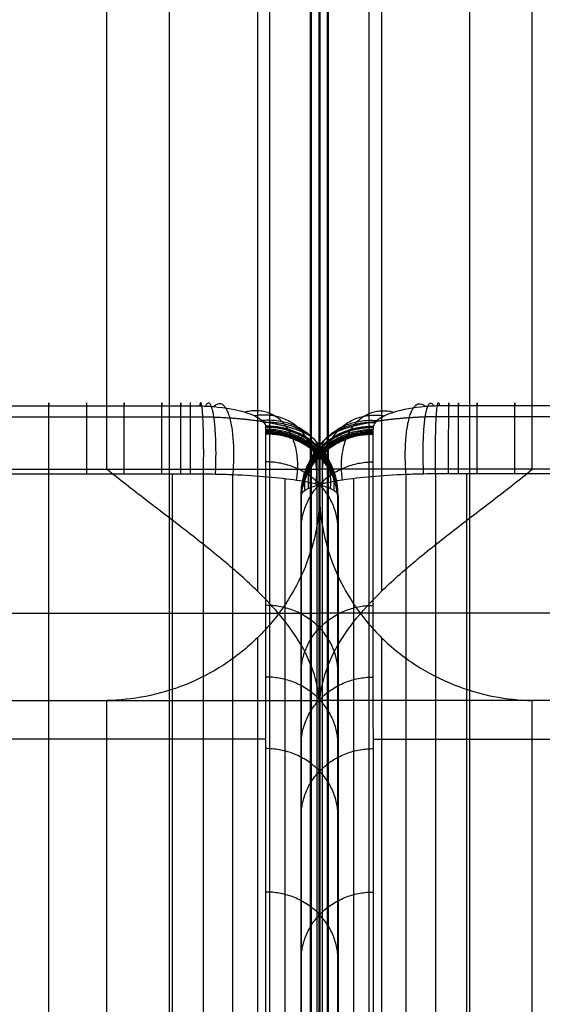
# Model space of a CAD drawing. Header units: millimetres. Extents: x -2558 to -458, y -1100 to -49.
# Tile 73 of 109: x -1529 to -1492, y -254 to -185. Entities that reach past the tile are written whole.
import ezdxf

# ---------------------------------------------------------------- set-up
doc = ezdxf.new("R2010")
doc.units = ezdxf.units.MM
for name, color, linetype, true_color in [('patt2$Calque 04', 7, 'Continuous', 0xffa500), ('patt2$Calque 20', 7, 'Continuous', 0xf24ad7), ('patt2$SOLIDEE', 7, 'Continuous', 0x3100ff)]:
    doc.layers.add(name, color=color, linetype=linetype, true_color=true_color)

msp = doc.modelspace()

# ---------------------------------------------------------------- linework, layer by layer
at = {"layer": 'patt2$Calque 04'}
for p, q in [((-1526.909, -342.037, 386.812), (-1526.909, -217.063, 386.812)), ((-1518.202, -342.037, 386.813), (-1518.202, -217.063, 386.813)), ((-1516.021, -342.047, 386.8), (-1516.021, -217.065, 386.8)), ((-1513.952, -342.248, 386.506), (-1513.952, -217.114, 386.506)), ((-1510.269, -343.401, 384.84), (-1510.269, -217.397, 384.84)), ((-1505.422, -343.401, 384.84), (-1505.425, -217.397, 384.84)), ((-1501.739, -342.248, 386.506), (-1501.741, -217.114, 386.506)), ((-1499.67, -342.047, 386.8), (-1499.672, -217.065, 386.8)), ((-1497.489, -342.036, 386.813), (-1497.491, -217.063, 386.813)), ((-1509.122, -347.685, 378.511), (-1509.124, -218.493, 378.511)), ((-1506.569, -347.685, 378.511), (-1506.569, -218.493, 378.511)), ((-1509.143, -349.749, 376.619), (-1509.146, -219.048, 376.619)), ((-1506.548, -349.749, 376.619), (-1506.548, -219.048, 376.619)), ((-1509.143, -352.113, 374.717), (-1509.146, -219.704, 374.717)), ((-1506.548, -352.113, 374.717), (-1506.548, -219.704, 374.717)), ((-1509.144, -356.577, 370.957), (-1509.146, -221.002, 370.957)), ((-1506.547, -356.577, 370.957), (-1506.547, -221.002, 370.957)), ((-1509.142, -410.424, 312.404), (-1509.145, -241.19, 312.404)), ((-1506.547, -410.424, 312.404), (-1506.547, -241.19, 312.404)), ((-1509.141, -432.514, 282.733), (-1509.145, -251.288, 282.733)), ((-1506.548, -432.514, 282.733), (-1506.548, -251.288, 282.733))]:
    msp.add_line(p, q, dxfattribs=at)
for points, weights in [([(-1526.909, -217.063, 386.812), (-1526.909, -210.303, 386.812), (-1526.909, -212.282, 381.074)], [1, 0.5946449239, 1]), ([(-1524.235, -217.063, 386.811), (-1524.226, -210.304, 386.811), (-1524.255, -212.283, 381.074)], [1, 0.594663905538, 1]), ([(-1521.6, -217.063, 386.813), (-1521.599, -210.303, 386.813), (-1521.6, -212.282, 381.075)], [1, 0.594646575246, 1]), ([(-1518.947, -217.063, 386.813), (-1518.948, -210.303, 386.813), (-1518.945, -212.282, 381.074)], [1, 0.59464382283, 1]), ([(-1517.617, -217.063, 386.813), (-1517.617, -210.303, 386.813), (-1517.618, -212.282, 381.075)], [1, 0.594650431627, 1]), ([(-1516.934, -217.063, 386.813), (-1516.926, -210.303, 386.813), (-1516.954, -212.282, 381.075)], [1, 0.594645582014, 1]), ([(-1516.021, -217.065, 386.8), (-1515.904, -210.309, 386.794), (-1516.297, -212.285, 381.068)], [1, 0.594830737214, 1]), ([(-1499.672, -217.065, 386.8), (-1499.789, -210.309, 386.794), (-1499.396, -212.284, 381.068)], [1, 0.594830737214, 1]), ([(-1498.759, -217.063, 386.813), (-1498.767, -210.303, 386.813), (-1498.74, -212.282, 381.075)], [1, 0.594645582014, 1]), ([(-1498.076, -217.063, 386.813), (-1498.076, -210.303, 386.813), (-1498.076, -212.282, 381.075)], [1, 0.594650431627, 1]), ([(-1496.746, -217.063, 386.813), (-1496.745, -210.303, 386.813), (-1496.749, -212.282, 381.074)], [1, 0.59464382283, 1]), ([(-1494.094, -217.063, 386.813), (-1494.094, -210.303, 386.813), (-1494.094, -212.282, 381.075)], [1, 0.594646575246, 1]), ([(-1515.172, -217.078, 386.727), (-1514.88, -210.345, 386.691), (-1515.888, -212.297, 381.033)], [1, 0.595875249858, 1]), ([(-1513.938, -217.115, 386.503), (-1513.405, -210.454, 386.375), (-1515.291, -212.334, 380.925)], [1, 0.599067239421, 1]), ([(-1509.463, -217.506, 384.197), (-1508.527, -211.493, 383.364), (-1513.093, -212.726, 379.79)], [1, 0.630471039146, 1]), ([(-1506.23, -217.506, 384.197), (-1507.167, -211.493, 383.364), (-1502.601, -212.725, 379.79)], [1, 0.630471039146, 1]), ([(-1501.756, -217.115, 386.503), (-1502.288, -210.454, 386.375), (-1500.402, -212.334, 380.925)], [1, 0.599067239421, 1]), ([(-1500.521, -217.077, 386.727), (-1500.813, -210.345, 386.691), (-1499.806, -212.297, 381.033)], [1, 0.595875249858, 1]), ([(-1508.103, -217.766, 382.685), (-1507.312, -212.108, 381.579), (-1512.415, -212.986, 379.036)], [1, 0.649997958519, 1]), ([(-1507.077, -218.097, 380.783), (-1506.584, -212.828, 379.494), (-1511.898, -213.316, 378.078)], [1, 0.673530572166, 1]), ([(-1506.822, -218.234, 379.999), (-1506.466, -213.109, 378.679), (-1511.77, -213.453, 377.682)], [1, 0.682958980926, 1]), ([(-1508.871, -218.234, 379.999), (-1509.227, -213.109, 378.679), (-1503.924, -213.453, 377.682)], [1, 0.682958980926, 1]), ([(-1508.617, -218.097, 380.783), (-1509.109, -212.828, 379.494), (-1503.795, -213.316, 378.078)], [1, 0.673530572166, 1]), ([(-1507.59, -217.766, 382.685), (-1508.381, -212.108, 381.579), (-1503.278, -212.985, 379.036)], [1, 0.649997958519, 1]), ([(-1506.569, -218.493, 378.511), (-1506.472, -213.621, 377.192), (-1511.642, -213.712, 376.928)], [1, 0.700471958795, 1]), ([(-1506.559, -218.513, 378.312), (-1506.511, -213.687, 377.001), (-1511.639, -213.732, 376.871)], [1, 0.703802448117, 1]), ([(-1506.556, -218.533, 378.22), (-1506.519, -213.718, 376.912), (-1511.637, -213.752, 376.813)], [1, 0.704595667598, 1]), ([(-1506.552, -218.573, 378.07), (-1506.528, -213.769, 376.765), (-1511.635, -213.792, 376.698)], [1, 0.705412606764, 1]), ([(-1506.547, -218.712, 377.612), (-1506.541, -213.926, 376.311), (-1511.63, -213.931, 376.295)], [1, 0.706716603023, 1]), ([(-1506.547, -218.881, 377.095), (-1506.55, -214.103, 375.796), (-1511.63, -214.1, 375.804)], [1, 0.707310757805, 1]), ([(-1506.547, -218.925, 376.966), (-1506.55, -214.147, 375.668), (-1511.63, -214.144, 375.677)], [1, 0.70734270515, 1]), ([(-1506.546, -218.796, 377.353), (-1506.545, -214.014, 376.053), (-1511.629, -214.016, 376.05)], [1, 0.707018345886, 1]), ([(-1509.147, -218.796, 377.353), (-1509.148, -214.014, 376.053), (-1504.064, -214.015, 376.05)], [1, 0.707018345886, 1]), ([(-1509.147, -218.881, 377.095), (-1509.144, -214.103, 375.796), (-1504.064, -214.1, 375.804)], [1, 0.707310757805, 1]), ([(-1509.146, -218.712, 377.612), (-1509.152, -213.926, 376.311), (-1504.063, -213.931, 376.295)], [1, 0.706716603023, 1]), ([(-1509.146, -218.925, 376.966), (-1509.143, -214.147, 375.668), (-1504.063, -214.144, 375.677)], [1, 0.70734270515, 1]), ([(-1509.141, -218.573, 378.07), (-1509.166, -213.769, 376.765), (-1504.059, -213.792, 376.698)], [1, 0.705412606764, 1]), ([(-1509.138, -218.533, 378.22), (-1509.174, -213.718, 376.912), (-1504.056, -213.752, 376.813)], [1, 0.704595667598, 1]), ([(-1509.135, -218.513, 378.312), (-1509.183, -213.687, 377.001), (-1504.054, -213.732, 376.871)], [1, 0.703802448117, 1]), ([(-1509.124, -218.493, 378.511), (-1509.221, -213.622, 377.192), (-1504.052, -213.712, 376.928)], [1, 0.700471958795, 1]), ([(-1506.548, -219.009, 376.726), (-1506.55, -214.23, 375.427), (-1511.631, -214.228, 375.435)], [1, 0.707304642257, 1]), ([(-1506.548, -219.048, 376.619), (-1506.548, -214.267, 375.32), (-1511.631, -214.267, 375.32)], [1, 0.707103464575, 1]), ([(-1506.547, -218.969, 376.837), (-1506.551, -214.192, 375.539), (-1511.63, -214.188, 375.549)], [1, 0.707376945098, 1]), ([(-1509.146, -218.969, 376.837), (-1509.142, -214.192, 375.539), (-1504.063, -214.188, 375.549)], [1, 0.707376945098, 1]), ([(-1509.146, -219.009, 376.726), (-1509.143, -214.23, 375.427), (-1504.063, -214.228, 375.435)], [1, 0.707304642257, 1]), ([(-1509.146, -219.048, 376.619), (-1509.146, -214.267, 375.32), (-1504.063, -214.267, 375.32)], [1, 0.707103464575, 1]), ([(-1506.547, -221.002, 370.957), (-1506.547, -216.221, 369.657), (-1511.63, -216.221, 369.657)], [1, 0.707093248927, 1]), ([(-1509.146, -221.002, 370.957), (-1509.146, -216.221, 369.657), (-1504.063, -216.221, 369.657)], [1, 0.707093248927, 1]), ([(-1506.546, -231.1, 341.681), (-1506.546, -226.319, 340.382), (-1511.629, -226.319, 340.382)], [1, 0.707110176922, 1]), ([(-1509.147, -231.1, 341.681), (-1509.147, -226.319, 340.382), (-1504.064, -226.319, 340.382)], [1, 0.707110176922, 1]), ([(-1506.547, -236.148, 327.043), (-1506.547, -231.368, 325.743), (-1511.63, -231.368, 325.743)], [1, 0.707111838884, 1]), ([(-1509.146, -236.148, 327.043), (-1509.146, -231.368, 325.743), (-1504.063, -231.368, 325.743)], [1, 0.707111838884, 1]), ([(-1506.547, -241.19, 312.404), (-1506.547, -236.403, 311.12), (-1511.63, -236.403, 311.12)], [1, 0.707108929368, 1]), ([(-1509.145, -241.19, 312.404), (-1509.146, -236.403, 311.12), (-1504.062, -236.403, 311.12)], [1, 0.707108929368, 1]), ([(-1506.548, -251.288, 282.733), (-1506.548, -246.501, 281.449), (-1511.631, -246.501, 281.449)], [1, 0.707107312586, 1]), ([(-1509.145, -251.288, 282.733), (-1509.145, -246.501, 281.449), (-1504.062, -246.501, 281.449)], [1, 0.707107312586, 1])]:
    msp.add_rational_spline(points, weights, degree=2, dxfattribs=at)
for points, knots in [([(-2260.591, -212.299, 381.026), (-2260.483, -212.294, 381.04), (-2260.315, -212.287, 381.06), (-2260.039, -212.283, 381.073), (-2259.68, -212.282, 381.076), (-2259.38, -212.282, 381.075), (-2259.187, -212.282, 381.075), (-2247.651, -212.282, 381.075), (-2236.115, -212.282, 381.076), (-2224.578, -212.282, 381.076), (-2213.42, -212.282, 381.077), (-2202.261, -212.282, 381.077), (-2191.103, -212.282, 381.076), (-2179.991, -212.282, 381.075), (-2168.878, -212.282, 381.075), (-2157.766, -212.282, 381.075), (-2135.557, -212.282, 381.075), (-2113.348, -212.282, 381.075), (-2091.139, -212.282, 381.075), (-2068.965, -212.282, 381.075), (-2046.791, -212.283, 381.074), (-2024.617, -212.283, 381.072), (-1980.409, -212.284, 381.069), (-1936.201, -212.283, 381.074), (-1891.993, -212.282, 381.074), (-1847.772, -212.282, 381.075), (-1803.552, -212.284, 381.069), (-1759.331, -212.283, 381.072), (-1748.291, -212.283, 381.072), (-1737.251, -212.283, 381.073), (-1726.21, -212.283, 381.074), (-1715.103, -212.282, 381.074), (-1703.996, -212.282, 381.074), (-1692.889, -212.282, 381.074), (-1670.646, -212.282, 381.074), (-1648.403, -212.282, 381.075), (-1626.159, -212.282, 381.075), (-1604.313, -212.282, 381.074), (-1582.467, -212.282, 381.075), (-1560.62, -212.282, 381.074), (-1549.382, -212.283, 381.074), (-1538.144, -212.283, 381.073), (-1526.906, -212.283, 381.074), (-1526.021, -212.283, 381.074), (-1524.253, -212.283, 381.073), (-1521.595, -212.282, 381.075), (-1519.385, -212.283, 381.074), (-1517.834, -212.282, 381.075), (-1516.954, -212.282, 381.076), (-1516.499, -212.283, 381.072), (-1516.297, -212.285, 381.068)], [430.528355, 430.528355, 430.528355, 430.528355, 430.85126, 431.026685, 431.343489, 431.911727, 431.911727, 431.911727, 465.955328, 465.955328, 465.955328, 498.883548, 498.883548, 498.883548, 531.675348, 531.675348, 531.675348, 597.213229, 597.213229, 597.213229, 662.6481, 662.6481, 662.6481, 793.104807, 793.104807, 793.104807, 923.597965, 923.597965, 923.597965, 956.177689, 956.177689, 956.177689, 988.95428, 988.95428, 988.95428, 1054.593512, 1054.593512, 1054.593512, 1119.061309, 1119.061309, 1119.061309, 1152.225148, 1152.225148, 1152.225148, 1154.836463, 1157.447778, 1160.059094, 1161.364752, 1162.01758, 1162.670409, 1162.670409, 1162.670409, 1162.670409]), ([(-1516.297, -212.285, 381.068), (-1516.158, -212.287, 381.062), (-1515.819, -212.297, 381.032), (-1514.628, -212.371, 380.816), (-1513.357, -212.602, 380.147), (-1512.354, -212.99, 379.023), (-1511.958, -213.244, 378.287), (-1511.726, -213.491, 377.57), (-1511.66, -213.625, 377.182), (-1511.642, -213.712, 376.928)], [1162.670409, 1162.670409, 1162.670409, 1162.670409, 1163.078744, 1163.679094, 1166.252528, 1167.364832, 1168.605775, 1169.089319, 1169.98651, 1169.98651, 1169.98651, 1169.98651]), ([(-1499.396, -212.284, 381.068), (-1499.535, -212.287, 381.062), (-1499.874, -212.297, 381.032), (-1501.065, -212.371, 380.816), (-1502.336, -212.602, 380.147), (-1503.339, -212.99, 379.023), (-1503.736, -213.244, 378.287), (-1503.968, -213.491, 377.57), (-1504.034, -213.625, 377.182), (-1504.052, -213.712, 376.928)], [1162.670409, 1162.670409, 1162.670409, 1162.670409, 1163.078744, 1163.679094, 1166.252528, 1167.364832, 1168.605775, 1169.089319, 1169.98651, 1169.98651, 1169.98651, 1169.98651]), ([(-755.103, -212.285, 381.026), (-755.211, -212.28, 381.04), (-755.378, -212.274, 381.06), (-755.654, -212.269, 381.073), (-756.014, -212.268, 381.076), (-756.313, -212.268, 381.075), (-756.506, -212.268, 381.075), (-768.042, -212.269, 381.075), (-779.579, -212.269, 381.076), (-791.115, -212.269, 381.076), (-802.274, -212.269, 381.077), (-813.432, -212.269, 381.077), (-824.591, -212.269, 381.076), (-835.703, -212.27, 381.075), (-846.815, -212.27, 381.075), (-857.927, -212.27, 381.075), (-880.136, -212.271, 381.075), (-902.345, -212.271, 381.075), (-924.554, -212.272, 381.075), (-946.728, -212.272, 381.075), (-968.902, -212.273, 381.074), (-991.076, -212.274, 381.072), (-1035.284, -212.276, 381.069), (-1079.492, -212.275, 381.074), (-1123.701, -212.275, 381.074), (-1167.921, -212.276, 381.075), (-1212.141, -212.279, 381.069), (-1256.362, -212.279, 381.072), (-1267.402, -212.279, 381.072), (-1278.443, -212.279, 381.073), (-1289.483, -212.279, 381.074), (-1300.59, -212.279, 381.074), (-1311.697, -212.279, 381.074), (-1322.804, -212.279, 381.074), (-1345.047, -212.279, 381.074), (-1367.291, -212.28, 381.075), (-1389.534, -212.28, 381.075), (-1411.38, -212.281, 381.074), (-1433.227, -212.281, 381.075), (-1455.073, -212.281, 381.074), (-1466.311, -212.282, 381.074), (-1477.55, -212.282, 381.073), (-1488.788, -212.282, 381.074), (-1489.673, -212.282, 381.074), (-1491.44, -212.283, 381.073), (-1494.098, -212.282, 381.075), (-1496.309, -212.282, 381.074), (-1497.86, -212.282, 381.075), (-1498.739, -212.282, 381.076), (-1499.195, -212.283, 381.072), (-1499.396, -212.284, 381.068)], [430.528355, 430.528355, 430.528355, 430.528355, 430.85126, 431.026685, 431.343489, 431.911727, 431.911727, 431.911727, 465.955328, 465.955328, 465.955328, 498.883548, 498.883548, 498.883548, 531.675348, 531.675348, 531.675348, 597.213229, 597.213229, 597.213229, 662.6481, 662.6481, 662.6481, 793.104807, 793.104807, 793.104807, 923.597965, 923.597965, 923.597965, 956.177689, 956.177689, 956.177689, 988.95428, 988.95428, 988.95428, 1054.593512, 1054.593512, 1054.593512, 1119.061309, 1119.061309, 1119.061309, 1152.225148, 1152.225148, 1152.225148, 1154.836463, 1157.447778, 1160.059094, 1161.364752, 1162.01758, 1162.670409, 1162.670409, 1162.670409, 1162.670409]), ([(-1511.631, -214.267, 375.32), (-1511.631, -214.254, 375.358), (-1511.631, -214.228, 375.435), (-1511.63, -214.187, 375.554), (-1511.63, -214.144, 375.677), (-1511.63, -214.087, 375.844), (-1511.629, -214.016, 376.05), (-1511.63, -213.913, 376.348), (-1511.632, -213.825, 376.602), (-1511.637, -213.759, 376.794), (-1511.639, -213.732, 376.871), (-1511.641, -213.719, 376.909), (-1511.642, -213.712, 376.928)], [-1171.881883, -1171.881883, -1171.881883, -1171.881883, -1171.74658, -1171.611277, -1171.46108, -1171.310883, -1171.021666, -1170.732449, -1170.257989, -1170.12225, -1170.05438, -1169.98651, -1169.98651, -1169.98651, -1169.98651]), ([(-1504.063, -214.267, 375.32), (-1504.063, -214.254, 375.358), (-1504.063, -214.228, 375.435), (-1504.063, -214.187, 375.554), (-1504.063, -214.144, 375.677), (-1504.064, -214.087, 375.844), (-1504.064, -214.015, 376.05), (-1504.063, -213.913, 376.348), (-1504.061, -213.825, 376.602), (-1504.057, -213.759, 376.794), (-1504.054, -213.732, 376.871), (-1504.053, -213.719, 376.909), (-1504.052, -213.712, 376.928)], [-1171.881883, -1171.881883, -1171.881883, -1171.881883, -1171.74658, -1171.611277, -1171.46108, -1171.310883, -1171.021666, -1170.732449, -1170.257989, -1170.12225, -1170.05438, -1169.98651, -1169.98651, -1169.98651, -1169.98651]), ([(-1511.631, -321.552, 60.927), (-1511.631, -319.867, 65.881), (-1511.63, -318.181, 70.834), (-1511.629, -316.495, 75.787), (-1511.626, -309.858, 95.287), (-1511.629, -303.222, 114.787), (-1511.631, -296.585, 134.287), (-1511.631, -293.243, 144.108), (-1511.631, -289.901, 153.928), (-1511.631, -286.559, 163.749), (-1511.631, -283.228, 173.535), (-1511.631, -279.898, 183.32), (-1511.631, -276.567, 193.106), (-1511.631, -269.882, 212.749), (-1511.631, -263.197, 232.392), (-1511.631, -256.512, 252.035), (-1511.631, -253.175, 261.84), (-1511.631, -249.838, 271.645), (-1511.631, -246.501, 281.449), (-1511.631, -243.135, 291.34), (-1511.631, -239.769, 301.23), (-1511.63, -236.403, 311.12), (-1511.63, -234.743, 315.999), (-1511.63, -231.363, 325.735), (-1511.629, -224.639, 345.268), (-1511.629, -219.585, 359.895), (-1511.63, -216.221, 369.657), (-1511.631, -215.57, 371.544), (-1511.631, -214.919, 373.432), (-1511.631, -214.267, 375.32)], [-1541.943349, -1541.943349, -1541.943349, -1541.943349, -1524.456713, -1524.456713, -1524.456713, -1455.617121, -1455.617121, -1455.617121, -1420.948732, -1420.948732, -1420.948732, -1386.40252, -1386.40252, -1386.40252, -1317.058112, -1317.058112, -1317.058112, -1282.445431, -1282.445431, -1282.445431, -1247.530212, -1247.530212, -1247.530212, -1230.285958, -1213.041705, -1178.553198, -1178.553198, -1178.553198, -1171.881883, -1171.881883, -1171.881883, -1171.881883]), ([(-1504.061, -321.552, 60.927), (-1504.061, -319.866, 65.881), (-1504.062, -318.181, 70.834), (-1504.063, -316.495, 75.787), (-1504.066, -309.858, 95.287), (-1504.062, -303.222, 114.787), (-1504.061, -296.585, 134.287), (-1504.061, -293.243, 144.108), (-1504.061, -289.901, 153.928), (-1504.061, -286.559, 163.749), (-1504.061, -283.228, 173.535), (-1504.061, -279.898, 183.32), (-1504.061, -276.567, 193.106), (-1504.062, -269.882, 212.749), (-1504.062, -263.197, 232.392), (-1504.062, -256.512, 252.035), (-1504.062, -253.175, 261.84), (-1504.062, -249.838, 271.645), (-1504.062, -246.501, 281.449), (-1504.062, -243.135, 291.34), (-1504.062, -239.769, 301.23), (-1504.062, -236.403, 311.12), (-1504.063, -234.743, 315.999), (-1504.063, -231.363, 325.735), (-1504.065, -224.639, 345.268), (-1504.065, -219.585, 359.895), (-1504.063, -216.221, 369.657), (-1504.063, -215.57, 371.544), (-1504.063, -214.918, 373.432), (-1504.063, -214.267, 375.32)], [-1541.943349, -1541.943349, -1541.943349, -1541.943349, -1524.456713, -1524.456713, -1524.456713, -1455.617121, -1455.617121, -1455.617121, -1420.948732, -1420.948732, -1420.948732, -1386.40252, -1386.40252, -1386.40252, -1317.058112, -1317.058112, -1317.058112, -1282.445431, -1282.445431, -1282.445431, -1247.530212, -1247.530212, -1247.530212, -1230.285958, -1213.041705, -1178.553198, -1178.553198, -1178.553198, -1171.881883, -1171.881883, -1171.881883, -1171.881883]), ([(-2268.771, -219.301, 373.883), (-2269.15, -219.188, 374.536), (-2269.707, -218.952, 375.901), (-2269.991, -218.546, 378.208), (-2269.588, -218.155, 380.442), (-2268.593, -217.813, 382.412), (-2267.151, -217.513, 384.161), (-2265.371, -217.291, 385.454), (-2263.506, -217.159, 386.241), (-2262.293, -217.104, 386.565), (-2261.599, -217.086, 386.682), (-2261.361, -217.08, 386.713), (-2261.191, -217.075, 386.736), (-2260.798, -217.068, 386.782), (-2260.146, -217.064, 386.812), (-2259.663, -217.063, 386.813), (-2259.366, -217.063, 386.814), (-2259.187, -217.063, 386.813), (-2247.651, -217.063, 386.813), (-2236.115, -217.063, 386.814), (-2224.579, -217.063, 386.815), (-2213.42, -217.062, 386.815), (-2202.261, -217.062, 386.815), (-2191.103, -217.063, 386.814), (-2179.991, -217.063, 386.814), (-2168.879, -217.063, 386.813), (-2157.767, -217.063, 386.813), (-2135.558, -217.063, 386.813), (-2113.349, -217.063, 386.813), (-2091.14, -217.063, 386.813), (-2068.966, -217.063, 386.813), (-2046.792, -217.063, 386.812), (-2024.618, -217.064, 386.811), (-1980.411, -217.065, 386.808), (-1936.203, -217.063, 386.812), (-1891.995, -217.063, 386.813), (-1847.774, -217.063, 386.813), (-1803.554, -217.065, 386.807), (-1759.334, -217.064, 386.81), (-1748.294, -217.064, 386.811), (-1737.254, -217.064, 386.812), (-1726.213, -217.063, 386.812), (-1715.106, -217.063, 386.813), (-1703.999, -217.063, 386.813), (-1692.892, -217.063, 386.813), (-1670.649, -217.063, 386.813), (-1648.406, -217.063, 386.813), (-1626.162, -217.063, 386.813), (-1604.316, -217.063, 386.813), (-1582.47, -217.063, 386.814), (-1560.623, -217.063, 386.813), (-1549.385, -217.063, 386.813), (-1538.147, -217.064, 386.812), (-1526.909, -217.063, 386.812), (-1526.024, -217.063, 386.812), (-1524.216, -217.064, 386.81), (-1521.616, -217.063, 386.814), (-1519.365, -217.063, 386.812), (-1517.874, -217.063, 386.814), (-1516.891, -217.063, 386.812), (-1516.573, -217.064, 386.815), (-1516.021, -217.065, 386.8)], [420.834277, 420.834277, 420.834277, 420.834277, 422.118042, 423.378567, 424.987123, 426.129043, 427.158787, 428.713607, 429.544871, 430.165331, 430.528355, 430.528355, 430.528355, 430.85126, 431.026685, 431.343489, 431.911727, 431.911727, 431.911727, 465.955328, 465.955328, 465.955328, 498.883548, 498.883548, 498.883548, 531.675348, 531.675348, 531.675348, 597.213229, 597.213229, 597.213229, 662.6481, 662.6481, 662.6481, 793.104807, 793.104807, 793.104807, 923.597965, 923.597965, 923.597965, 956.177689, 956.177689, 956.177689, 988.95428, 988.95428, 988.95428, 1054.593512, 1054.593512, 1054.593512, 1119.061309, 1119.061309, 1119.061309, 1152.225148, 1152.225148, 1152.225148, 1154.836463, 1157.447778, 1160.059094, 1161.364752, 1162.01758, 1162.670409, 1162.670409, 1162.670409, 1162.670409]), ([(-1516.021, -217.065, 386.8), (-1515.75, -217.068, 386.788), (-1515.031, -217.078, 386.725), (-1512.576, -217.152, 386.279), (-1509.996, -217.383, 384.913), (-1507.981, -217.771, 382.656), (-1507.196, -218.025, 381.196), (-1506.736, -218.272, 379.777), (-1506.605, -218.406, 379.011), (-1506.569, -218.493, 378.511)], [1162.670409, 1162.670409, 1162.670409, 1162.670409, 1163.078744, 1163.679094, 1166.252528, 1167.364832, 1168.605775, 1169.089319, 1169.98651, 1169.98651, 1169.98651, 1169.98651]), ([(-1499.672, -217.065, 386.8), (-1499.944, -217.067, 386.788), (-1500.663, -217.078, 386.725), (-1503.117, -217.152, 386.279), (-1505.698, -217.383, 384.913), (-1507.712, -217.771, 382.656), (-1508.497, -218.025, 381.196), (-1508.958, -218.272, 379.777), (-1509.088, -218.406, 379.011), (-1509.124, -218.493, 378.511)], [1162.670409, 1162.670409, 1162.670409, 1162.670409, 1163.078744, 1163.679094, 1166.252528, 1167.364832, 1168.605775, 1169.089319, 1169.98651, 1169.98651, 1169.98651, 1169.98651]), ([(-746.922, -219.287, 373.883), (-746.543, -219.174, 374.536), (-745.986, -218.938, 375.901), (-745.703, -218.532, 378.208), (-746.105, -218.141, 380.442), (-747.1, -217.799, 382.412), (-748.542, -217.499, 384.161), (-750.322, -217.277, 385.454), (-752.187, -217.145, 386.241), (-753.4, -217.09, 386.565), (-754.094, -217.072, 386.682), (-754.332, -217.066, 386.713), (-754.502, -217.061, 386.736), (-754.895, -217.054, 386.782), (-755.547, -217.05, 386.812), (-756.03, -217.049, 386.813), (-756.327, -217.049, 386.814), (-756.506, -217.049, 386.813), (-768.042, -217.05, 386.813), (-779.578, -217.049, 386.814), (-791.115, -217.049, 386.815), (-802.273, -217.049, 386.815), (-813.432, -217.05, 386.815), (-824.591, -217.05, 386.814), (-835.703, -217.051, 386.814), (-846.815, -217.051, 386.813), (-857.927, -217.051, 386.813), (-880.136, -217.052, 386.813), (-902.344, -217.052, 386.813), (-924.553, -217.052, 386.813), (-946.727, -217.053, 386.813), (-968.901, -217.054, 386.812), (-991.075, -217.054, 386.811), (-1035.283, -217.056, 386.808), (-1079.49, -217.055, 386.812), (-1123.699, -217.056, 386.813), (-1167.92, -217.057, 386.813), (-1212.14, -217.06, 386.807), (-1256.359, -217.06, 386.81), (-1267.399, -217.059, 386.811), (-1278.44, -217.059, 386.812), (-1289.48, -217.059, 386.812), (-1300.587, -217.059, 386.813), (-1311.694, -217.06, 386.813), (-1322.801, -217.06, 386.813), (-1345.045, -217.06, 386.813), (-1367.288, -217.06, 386.813), (-1389.531, -217.061, 386.813), (-1411.377, -217.061, 386.813), (-1433.223, -217.062, 386.814), (-1455.07, -217.062, 386.813), (-1466.308, -217.063, 386.813), (-1477.546, -217.063, 386.812), (-1488.784, -217.063, 386.812), (-1489.669, -217.063, 386.812), (-1491.477, -217.063, 386.81), (-1494.077, -217.063, 386.814), (-1496.328, -217.063, 386.812), (-1497.819, -217.063, 386.814), (-1498.802, -217.063, 386.812), (-1499.12, -217.064, 386.815), (-1499.672, -217.065, 386.8)], [420.834277, 420.834277, 420.834277, 420.834277, 422.118042, 423.378567, 424.987123, 426.129043, 427.158787, 428.713607, 429.544871, 430.165331, 430.528355, 430.528355, 430.528355, 430.85126, 431.026685, 431.343489, 431.911727, 431.911727, 431.911727, 465.955328, 465.955328, 465.955328, 498.883548, 498.883548, 498.883548, 531.675348, 531.675348, 531.675348, 597.213229, 597.213229, 597.213229, 662.6481, 662.6481, 662.6481, 793.104807, 793.104807, 793.104807, 923.597965, 923.597965, 923.597965, 956.177689, 956.177689, 956.177689, 988.95428, 988.95428, 988.95428, 1054.593512, 1054.593512, 1054.593512, 1119.061309, 1119.061309, 1119.061309, 1152.225148, 1152.225148, 1152.225148, 1154.836463, 1157.447778, 1160.059094, 1161.364752, 1162.01758, 1162.670409, 1162.670409, 1162.670409, 1162.670409]), ([(-1509.124, -218.493, 378.511), (-1509.135, -218.5, 378.339), (-1509.134, -218.513, 378.328), (-1509.14, -218.54, 378.177), (-1509.143, -218.606, 377.965), (-1509.147, -218.694, 377.66), (-1509.147, -218.796, 377.356), (-1509.147, -218.868, 377.133), (-1509.146, -218.925, 376.967), (-1509.146, -218.968, 376.84), (-1509.146, -219.009, 376.725), (-1509.146, -219.035, 376.653), (-1509.146, -219.048, 376.619)], [1169.98651, 1169.98651, 1169.98651, 1169.98651, 1170.05438, 1170.12225, 1170.257989, 1170.732449, 1171.021666, 1171.310883, 1171.46108, 1171.611277, 1171.74658, 1171.881883, 1171.881883, 1171.881883, 1171.881883]), ([(-1506.569, -218.493, 378.511), (-1506.559, -218.5, 378.339), (-1506.56, -218.513, 378.328), (-1506.554, -218.54, 378.177), (-1506.55, -218.606, 377.965), (-1506.546, -218.694, 377.66), (-1506.547, -218.796, 377.356), (-1506.546, -218.868, 377.133), (-1506.547, -218.925, 376.967), (-1506.547, -218.968, 376.84), (-1506.548, -219.009, 376.725), (-1506.548, -219.035, 376.653), (-1506.548, -219.048, 376.619)], [1169.98651, 1169.98651, 1169.98651, 1169.98651, 1170.05438, 1170.12225, 1170.257989, 1170.732449, 1171.021666, 1171.310883, 1171.46108, 1171.611277, 1171.74658, 1171.881883, 1171.881883, 1171.881883, 1171.881883]), ([(-1509.146, -219.048, 376.619), (-1509.146, -219.699, 374.732), (-1509.146, -220.351, 372.845), (-1509.146, -221.002, 370.957), (-1509.147, -224.365, 361.198), (-1509.147, -229.422, 346.562), (-1509.146, -236.142, 327.042), (-1509.146, -239.527, 317.289), (-1509.145, -241.19, 312.404), (-1509.145, -244.556, 302.514), (-1509.145, -247.922, 292.623), (-1509.145, -251.288, 282.733), (-1509.145, -254.624, 272.928), (-1509.145, -257.961, 263.124), (-1509.145, -261.298, 253.319), (-1509.145, -267.983, 233.676), (-1509.145, -274.669, 214.033), (-1509.144, -281.354, 194.39), (-1509.144, -284.684, 184.604), (-1509.144, -288.015, 174.818), (-1509.144, -291.345, 165.032), (-1509.144, -294.687, 155.212), (-1509.144, -298.029, 145.392), (-1509.144, -301.372, 135.571), (-1509.145, -308.008, 116.072), (-1509.149, -314.645, 96.571), (-1509.146, -321.281, 77.071), (-1509.145, -322.967, 72.117), (-1509.144, -324.653, 67.164), (-1509.144, -326.339, 62.211)], [1171.881883, 1171.881883, 1171.881883, 1171.881883, 1178.553198, 1178.553198, 1178.553198, 1213.041705, 1230.285958, 1247.530212, 1247.530212, 1247.530212, 1282.445431, 1282.445431, 1282.445431, 1317.058112, 1317.058112, 1317.058112, 1386.40252, 1386.40252, 1386.40252, 1420.948732, 1420.948732, 1420.948732, 1455.617121, 1455.617121, 1455.617121, 1524.456713, 1524.456713, 1524.456713, 1541.943349, 1541.943349, 1541.943349, 1541.943349]), ([(-1506.548, -219.048, 376.619), (-1506.548, -219.699, 374.732), (-1506.547, -220.35, 372.845), (-1506.547, -221.002, 370.957), (-1506.546, -224.365, 361.198), (-1506.546, -229.422, 346.562), (-1506.547, -236.142, 327.042), (-1506.547, -239.527, 317.289), (-1506.547, -241.19, 312.404), (-1506.548, -244.556, 302.514), (-1506.548, -247.922, 292.623), (-1506.548, -251.288, 282.733), (-1506.548, -254.624, 272.928), (-1506.548, -257.961, 263.124), (-1506.548, -261.298, 253.319), (-1506.548, -267.983, 233.676), (-1506.548, -274.669, 214.033), (-1506.548, -281.354, 194.39), (-1506.548, -284.684, 184.604), (-1506.548, -288.015, 174.818), (-1506.548, -291.345, 165.032), (-1506.548, -294.687, 155.212), (-1506.548, -298.029, 145.392), (-1506.548, -301.372, 135.571), (-1506.546, -308.008, 116.072), (-1506.543, -314.645, 96.571), (-1506.546, -321.281, 77.071), (-1506.547, -322.967, 72.117), (-1506.548, -324.653, 67.164), (-1506.548, -326.339, 62.211)], [1171.881883, 1171.881883, 1171.881883, 1171.881883, 1178.553198, 1178.553198, 1178.553198, 1213.041705, 1230.285958, 1247.530212, 1247.530212, 1247.530212, 1282.445431, 1282.445431, 1282.445431, 1317.058112, 1317.058112, 1317.058112, 1386.40252, 1386.40252, 1386.40252, 1420.948732, 1420.948732, 1420.948732, 1455.617121, 1455.617121, 1455.617121, 1524.456713, 1524.456713, 1524.456713, 1541.943349, 1541.943349, 1541.943349, 1541.943349])]:
    msp.add_open_spline(points, degree=3, knots=knots, dxfattribs=at)
for points, degree in [([(-1516.297, -212.285, 381.068), (-1516.297, -212.285, 381.068), (-1516.297, -212.285, 381.068), (-1516.297, -212.285, 381.068)], 3), ([(-1499.396, -212.284, 381.068), (-1499.396, -212.284, 381.068), (-1499.396, -212.284, 381.068), (-1499.396, -212.284, 381.068)], 3), ([(-1511.63, -235.743, 313.061), (-1856.332, -235.743, 313.061), (-2201.033, -235.743, 313.061)], 2), ([(-1504.063, -235.743, 313.061), (-1159.361, -235.736, 313.061), (-814.66, -235.73, 313.061)], 2)]:
    msp.add_open_spline(points, degree=degree, dxfattribs=at)
for points, weights, knots in [([(-2267.249, -216.124, 373.691), (-2267.595, -215.981, 374.216), (-2268.13, -215.677, 375.326), (-2268.499, -215.15, 377.247), (-2268.29, -214.628, 379.159), (-2267.548, -214.155, 380.897), (-2266.377, -213.724, 382.488), (-2264.847, -213.396, 383.701), (-2263.186, -213.193, 384.456), (-2262.087, -213.108, 384.771), (-2261.456, -213.078, 384.885), (-2261.237, -213.07, 384.916), (-2261.077, -213.063, 384.939), (-2260.721, -213.051, 384.984), (-2260.129, -213.044, 385.013), (-2259.666, -213.043, 385.014), (-2259.368, -213.043, 385.014), (-2259.187, -213.043, 385.014), (-2247.651, -213.043, 385.014), (-2236.115, -213.043, 385.015), (-2224.579, -213.043, 385.015), (-2213.42, -213.042, 385.016), (-2202.261, -213.043, 385.016), (-2191.103, -213.043, 385.015), (-2179.991, -213.043, 385.014), (-2168.879, -213.043, 385.014), (-2157.767, -213.043, 385.014), (-2135.558, -213.043, 385.014), (-2113.349, -213.043, 385.014), (-2091.14, -213.043, 385.014), (-2068.966, -213.043, 385.014), (-2046.792, -213.044, 385.013), (-2024.618, -213.044, 385.011), (-1980.411, -213.045, 385.008), (-1936.203, -213.043, 385.013), (-1891.995, -213.043, 385.014), (-1847.774, -213.043, 385.014), (-1803.554, -213.045, 385.008), (-1759.334, -213.044, 385.011), (-1748.294, -213.044, 385.012), (-1737.254, -213.044, 385.012), (-1726.213, -213.043, 385.013), (-1715.106, -213.043, 385.014), (-1703.999, -213.043, 385.014), (-1692.892, -213.043, 385.014), (-1670.649, -213.043, 385.014), (-1648.406, -213.043, 385.014), (-1626.162, -213.043, 385.014), (-1604.316, -213.043, 385.014), (-1582.47, -213.043, 385.015), (-1560.623, -213.043, 385.014), (-1549.385, -213.043, 385.013), (-1538.147, -213.044, 385.013), (-1526.909, -213.043, 385.013), (-1526.024, -213.043, 385.013), (-1524.222, -213.044, 385.011), (-1521.614, -213.043, 385.015), (-1519.369, -213.044, 385.013), (-1517.868, -213.043, 385.015), (-1516.902, -213.043, 385.013), (-1516.562, -213.043, 385.016), (-1516.066, -213.047, 385.001)], [0.876188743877, 0.87261563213, 0.865059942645, 0.852088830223, 0.838955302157, 0.826783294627, 0.815542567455, 0.806882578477, 0.801399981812, 0.799100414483, 0.798239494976, 0.79803251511, 0.79791328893, 0.797538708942, 0.797309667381, 0.797337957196, 0.797314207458, 0.797322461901, 0.79732246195, 0.797322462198, 0.797322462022, 0.797322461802, 0.797322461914, 0.797322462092, 0.797322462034, 0.797322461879, 0.797322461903, 0.797322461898, 0.797322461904, 0.797322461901, 0.797322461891, 0.797322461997, 0.797322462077, 0.797322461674, 0.79732246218, 0.797322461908, 0.797322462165, 0.797322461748, 0.797322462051, 0.797322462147, 0.797322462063, 0.797322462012, 0.797322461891, 0.797322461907, 0.797322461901, 0.797322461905, 0.797322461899, 0.797322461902, 0.797322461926, 0.797322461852, 0.797322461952, 0.797322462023, 0.797322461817, 0.79732246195, 0.797322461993, 0.797340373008, 0.797316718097, 0.797329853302, 0.797311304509, 0.797350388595, 0.797259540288, 0.797415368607], [420.834277, 420.834277, 420.834277, 420.834277, 422.118042, 423.378567, 424.987123, 426.129043, 427.158787, 428.713607, 429.544871, 430.165331, 430.528355, 430.528355, 430.528355, 430.85126, 431.026685, 431.343489, 431.911727, 431.911727, 431.911727, 465.955328, 465.955328, 465.955328, 498.883548, 498.883548, 498.883548, 531.675348, 531.675348, 531.675348, 597.213229, 597.213229, 597.213229, 662.6481, 662.6481, 662.6481, 793.104807, 793.104807, 793.104807, 923.597965, 923.597965, 923.597965, 956.177689, 956.177689, 956.177689, 988.95428, 988.95428, 988.95428, 1054.593512, 1054.593512, 1054.593512, 1119.061309, 1119.061309, 1119.061309, 1152.225148, 1152.225148, 1152.225148, 1154.836463, 1157.447778, 1160.059094, 1161.364752, 1162.01758, 1162.670409, 1162.670409, 1162.670409, 1162.670409]), ([(-1516.066, -213.047, 385.001), (-1515.815, -213.05, 384.989), (-1515.158, -213.066, 384.928), (-1512.923, -213.183, 384.493), (-1510.651, -213.535, 383.187), (-1508.994, -214.096, 381.117), (-1508.397, -214.449, 379.818), (-1508.087, -214.785, 378.584), (-1508.022, -214.965, 377.927), (-1508.021, -215.081, 377.502)], [0.797415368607, 0.797492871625, 0.797954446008, 0.801133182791, 0.810648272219, 0.825269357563, 0.834289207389, 0.842824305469, 0.847334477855, 0.850235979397], [1162.670409, 1162.670409, 1162.670409, 1162.670409, 1163.078744, 1163.679094, 1166.252528, 1167.364832, 1168.605775, 1169.089319, 1169.98651, 1169.98651, 1169.98651, 1169.98651]), ([(-1499.628, -213.047, 385.001), (-1499.878, -213.05, 384.989), (-1500.535, -213.066, 384.928), (-1502.77, -213.183, 384.493), (-1505.042, -213.535, 383.187), (-1506.7, -214.096, 381.117), (-1507.296, -214.449, 379.818), (-1507.606, -214.785, 378.584), (-1507.672, -214.965, 377.927), (-1507.673, -215.081, 377.502)], [0.797415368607, 0.797492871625, 0.797954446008, 0.801133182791, 0.810648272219, 0.825269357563, 0.834289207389, 0.842824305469, 0.847334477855, 0.850235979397], [1162.670409, 1162.670409, 1162.670409, 1162.670409, 1163.078744, 1163.679094, 1166.252528, 1167.364832, 1168.605775, 1169.089319, 1169.98651, 1169.98651, 1169.98651, 1169.98651]), ([(-748.444, -216.11, 373.691), (-748.098, -215.967, 374.216), (-747.563, -215.663, 375.326), (-747.194, -215.136, 377.247), (-747.404, -214.614, 379.159), (-748.146, -214.141, 380.897), (-749.316, -213.71, 382.488), (-750.846, -213.382, 383.701), (-752.508, -213.179, 384.456), (-753.606, -213.094, 384.771), (-754.238, -213.064, 384.885), (-754.457, -213.056, 384.916), (-754.616, -213.049, 384.939), (-754.972, -213.037, 384.984), (-755.564, -213.03, 385.013), (-756.028, -213.029, 385.014), (-756.325, -213.029, 385.014), (-756.506, -213.029, 385.014), (-768.042, -213.03, 385.014), (-779.578, -213.029, 385.015), (-791.115, -213.029, 385.015), (-802.273, -213.029, 385.016), (-813.432, -213.03, 385.016), (-824.591, -213.03, 385.015), (-835.703, -213.031, 385.014), (-846.815, -213.031, 385.014), (-857.927, -213.031, 385.014), (-880.136, -213.032, 385.014), (-902.344, -213.032, 385.014), (-924.553, -213.033, 385.014), (-946.727, -213.033, 385.014), (-968.901, -213.034, 385.013), (-991.075, -213.035, 385.011), (-1035.283, -213.036, 385.008), (-1079.491, -213.036, 385.013), (-1123.699, -213.036, 385.014), (-1167.92, -213.037, 385.014), (-1212.14, -213.04, 385.008), (-1256.359, -213.04, 385.011), (-1267.4, -213.04, 385.012), (-1278.44, -213.039, 385.012), (-1289.48, -213.039, 385.013), (-1300.587, -213.039, 385.014), (-1311.694, -213.04, 385.014), (-1322.802, -213.04, 385.014), (-1345.045, -213.04, 385.014), (-1367.288, -213.041, 385.014), (-1389.531, -213.041, 385.014), (-1411.377, -213.041, 385.014), (-1433.223, -213.042, 385.015), (-1455.07, -213.042, 385.014), (-1466.308, -213.043, 385.013), (-1477.546, -213.043, 385.013), (-1488.784, -213.043, 385.013), (-1489.669, -213.043, 385.013), (-1491.471, -213.044, 385.011), (-1494.08, -213.043, 385.015), (-1496.324, -213.043, 385.013), (-1497.825, -213.043, 385.015), (-1498.792, -213.043, 385.013), (-1499.132, -213.043, 385.016), (-1499.628, -213.047, 385.001)], [0.876188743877, 0.87261563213, 0.865059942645, 0.852088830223, 0.838955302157, 0.826783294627, 0.815542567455, 0.806882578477, 0.801399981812, 0.799100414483, 0.798239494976, 0.79803251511, 0.79791328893, 0.797538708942, 0.797309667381, 0.797337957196, 0.797314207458, 0.797322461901, 0.79732246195, 0.797322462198, 0.797322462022, 0.797322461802, 0.797322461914, 0.797322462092, 0.797322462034, 0.797322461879, 0.797322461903, 0.797322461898, 0.797322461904, 0.797322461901, 0.797322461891, 0.797322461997, 0.797322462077, 0.797322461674, 0.79732246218, 0.797322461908, 0.797322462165, 0.797322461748, 0.797322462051, 0.797322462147, 0.797322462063, 0.797322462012, 0.797322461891, 0.797322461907, 0.797322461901, 0.797322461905, 0.797322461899, 0.797322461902, 0.797322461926, 0.797322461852, 0.797322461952, 0.797322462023, 0.797322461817, 0.79732246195, 0.797322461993, 0.797340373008, 0.797316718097, 0.797329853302, 0.797311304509, 0.797350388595, 0.797259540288, 0.797415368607], [420.834277, 420.834277, 420.834277, 420.834277, 422.118042, 423.378567, 424.987123, 426.129043, 427.158787, 428.713607, 429.544871, 430.165331, 430.528355, 430.528355, 430.528355, 430.85126, 431.026685, 431.343489, 431.911727, 431.911727, 431.911727, 465.955328, 465.955328, 465.955328, 498.883548, 498.883548, 498.883548, 531.675348, 531.675348, 531.675348, 597.213229, 597.213229, 597.213229, 662.6481, 662.6481, 662.6481, 793.104807, 793.104807, 793.104807, 923.597965, 923.597965, 923.597965, 956.177689, 956.177689, 956.177689, 988.95428, 988.95428, 988.95428, 1054.593512, 1054.593512, 1054.593512, 1119.061309, 1119.061309, 1119.061309, 1152.225148, 1152.225148, 1152.225148, 1154.836463, 1157.447778, 1160.059094, 1161.364752, 1162.01758, 1162.670409, 1162.670409, 1162.670409, 1162.670409]), ([(-1508.021, -215.081, 377.502), (-1508.032, -215.105, 377.378), (-1508.028, -215.115, 377.359), (-1508.032, -215.15, 377.231), (-1508.031, -215.218, 377.026), (-1508.034, -215.312, 376.737), (-1508.035, -215.415, 376.435), (-1508.036, -215.488, 376.218), (-1508.037, -215.546, 376.051), (-1508.038, -215.588, 375.926), (-1508.037, -215.629, 375.809), (-1508.037, -215.655, 375.735), (-1508.037, -215.668, 375.7)], [0.850235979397, 0.852037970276, 0.851710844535, 0.852579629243, 0.852813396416, 0.853411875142, 0.853480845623, 0.853671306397, 0.853663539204, 0.853703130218, 0.853656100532, 0.853610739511, 0.853551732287], [1169.98651, 1169.98651, 1169.98651, 1169.98651, 1170.05438, 1170.12225, 1170.257989, 1170.732449, 1171.021666, 1171.310883, 1171.46108, 1171.611277, 1171.74658, 1171.881883, 1171.881883, 1171.881883, 1171.881883]), ([(-1507.673, -215.081, 377.502), (-1507.662, -215.105, 377.378), (-1507.665, -215.115, 377.359), (-1507.661, -215.15, 377.231), (-1507.662, -215.218, 377.026), (-1507.659, -215.312, 376.737), (-1507.659, -215.415, 376.435), (-1507.657, -215.488, 376.218), (-1507.656, -215.546, 376.051), (-1507.656, -215.588, 375.926), (-1507.656, -215.629, 375.809), (-1507.656, -215.655, 375.735), (-1507.657, -215.668, 375.7)], [0.850235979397, 0.852037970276, 0.851710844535, 0.852579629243, 0.852813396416, 0.853411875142, 0.853480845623, 0.853671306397, 0.853663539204, 0.853703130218, 0.853656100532, 0.853610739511, 0.853551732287], [1169.98651, 1169.98651, 1169.98651, 1169.98651, 1170.05438, 1170.12225, 1170.257989, 1170.732449, 1171.021666, 1171.310883, 1171.46108, 1171.611277, 1171.74658, 1171.881883, 1171.881883, 1171.881883, 1171.881883]), ([(-1508.037, -215.668, 375.7), (-1508.036, -216.319, 373.813), (-1508.036, -216.97, 371.925), (-1508.036, -217.621, 370.038), (-1508.034, -220.985, 360.277), (-1508.034, -226.04, 345.647), (-1508.036, -232.763, 326.118), (-1508.036, -236.144, 316.377), (-1508.036, -237.805, 311.496), (-1508.036, -241.171, 301.606), (-1508.037, -244.537, 291.716), (-1508.037, -247.903, 281.825), (-1508.037, -251.24, 272.021), (-1508.037, -254.577, 262.216), (-1508.037, -257.914, 252.411), (-1508.036, -264.599, 232.768), (-1508.036, -271.284, 213.125), (-1508.037, -277.969, 193.482), (-1508.037, -281.3, 183.696), (-1508.037, -284.63, 173.911), (-1508.037, -287.961, 164.125), (-1508.037, -291.303, 154.304), (-1508.037, -294.645, 144.484), (-1508.036, -297.987, 134.664), (-1508.035, -304.624, 115.164), (-1508.032, -311.26, 95.664), (-1508.035, -317.897, 76.163), (-1508.036, -319.583, 71.21), (-1508.037, -321.269, 66.256), (-1508.037, -322.954, 61.303)], [0.853551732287, 0.853549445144, 0.853547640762, 0.853546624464, 0.853550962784, 0.853555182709, 0.853556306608, 0.853555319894, 0.853554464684, 0.853554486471, 0.853554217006, 0.853553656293, 0.853552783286, 0.853552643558, 0.853553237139, 0.853553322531, 0.853553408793, 0.853553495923, 0.853554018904, 0.853554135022, 0.853553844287, 0.853553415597, 0.853552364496, 0.853550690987, 0.853547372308, 0.853550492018, 0.85356005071, 0.853562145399, 0.853560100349, 0.85355391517], [1171.881883, 1171.881883, 1171.881883, 1171.881883, 1178.553198, 1178.553198, 1178.553198, 1213.041705, 1230.285958, 1247.530212, 1247.530212, 1247.530212, 1282.445431, 1282.445431, 1282.445431, 1317.058112, 1317.058112, 1317.058112, 1386.40252, 1386.40252, 1386.40252, 1420.948732, 1420.948732, 1420.948732, 1455.617121, 1455.617121, 1455.617121, 1524.456713, 1524.456713, 1524.456713, 1541.943349, 1541.943349, 1541.943349, 1541.943349]), ([(-1507.657, -215.668, 375.7), (-1507.657, -216.319, 373.813), (-1507.657, -216.97, 371.925), (-1507.657, -217.621, 370.038), (-1507.659, -220.985, 360.277), (-1507.659, -226.04, 345.647), (-1507.657, -232.763, 326.118), (-1507.657, -236.144, 316.377), (-1507.657, -237.805, 311.496), (-1507.656, -241.171, 301.606), (-1507.656, -244.537, 291.716), (-1507.656, -247.903, 281.825), (-1507.656, -251.24, 272.021), (-1507.656, -254.577, 262.216), (-1507.656, -257.914, 252.411), (-1507.656, -264.599, 232.768), (-1507.656, -271.284, 213.125), (-1507.656, -277.969, 193.482), (-1507.656, -281.3, 183.696), (-1507.655, -284.63, 173.911), (-1507.655, -287.961, 164.125), (-1507.655, -291.303, 154.304), (-1507.655, -294.645, 144.484), (-1507.656, -297.987, 134.664), (-1507.657, -304.624, 115.164), (-1507.66, -311.26, 95.664), (-1507.657, -317.897, 76.163), (-1507.656, -319.583, 71.21), (-1507.655, -321.269, 66.256), (-1507.655, -322.954, 61.303)], [0.853551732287, 0.853549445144, 0.853547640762, 0.853546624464, 0.853550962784, 0.853555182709, 0.853556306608, 0.853555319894, 0.853554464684, 0.853554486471, 0.853554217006, 0.853553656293, 0.853552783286, 0.853552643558, 0.853553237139, 0.853553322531, 0.853553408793, 0.853553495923, 0.853554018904, 0.853554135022, 0.853553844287, 0.853553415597, 0.853552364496, 0.853550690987, 0.853547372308, 0.853550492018, 0.85356005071, 0.853562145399, 0.853560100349, 0.85355391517], [1171.881883, 1171.881883, 1171.881883, 1171.881883, 1178.553198, 1178.553198, 1178.553198, 1213.041705, 1230.285958, 1247.530212, 1247.530212, 1247.530212, 1282.445431, 1282.445431, 1282.445431, 1317.058112, 1317.058112, 1317.058112, 1386.40252, 1386.40252, 1386.40252, 1420.948732, 1420.948732, 1420.948732, 1455.617121, 1455.617121, 1455.617121, 1524.456713, 1524.456713, 1524.456713, 1541.943349, 1541.943349, 1541.943349, 1541.943349])]:
    msp.add_rational_spline(points, weights, degree=3, knots=knots, dxfattribs=at)
at = {"layer": 'patt2$Calque 20'}
for p, q in [((-1508.484, -299.496, -350.497), (-1508.484, -119.176, -350.497)), ((-1507.207, -299.496, -350.497), (-1507.211, -119.176, -350.497)), ((-1508.447, -150.619, -273.043), (-1508.447, -315.66, -273.043)), ((-1507.248, -150.619, -273.043), (-1507.245, -315.659, -273.043)), ((-1518.414, -1089.122, -195.589), (-1518.414, -178.001, -195.589)), ((-1508.414, -1089.122, -205.594), (-1508.414, -178.001, -205.594)), ((-1507.264, -1089.121, -205.594), (-1507.28, -178.001, -205.594)), ((-1497.264, -1089.121, -195.589), (-1497.28, -178, -195.589))]:
    msp.add_line(p, q, dxfattribs=at)
for points in [[(-1511.341, -1089.122, -198.52), (-1511.341, -633.561, -198.52), (-1511.341, -178.001, -198.52)], [(-1504.336, -1089.121, -198.52), (-1504.345, -633.561, -198.52), (-1504.353, -178.001, -198.52)]]:
    msp.add_open_spline(points, degree=2, dxfattribs=at)
at = {"layer": 'patt2$SOLIDEE'}
for p, q in [((-2376.626, -216.748, 350.564), (-1522.82, -216.748, 350.564)), ((-1522.82, -216.748, 350.564), (-1507.82, -216.748, 350.564)), ((-1492.874, -216.748, 350.564), (-1507.874, -216.748, 350.564)), ((-639.068, -216.732, 350.564), (-1492.874, -216.748, 350.564))]:
    msp.add_line(p, q, dxfattribs=at)
for points, degree in [([(-1512.213, -53.574, 346.17), (-1512.213, -110.824, 346.17), (-1512.213, -168.075, 346.17), (-1512.213, -225.326, 346.17)], 3), ([(-1503.483, -53.574, 346.17), (-1503.482, -110.824, 346.17), (-1503.481, -168.075, 346.17), (-1503.48, -225.326, 346.17)], 3), ([(-1522.82, -216.748, 350.564), (-1522.82, -163.515, 350.564), (-1522.82, -110.281, 350.564), (-1522.82, -57.047, 350.564)], 3), ([(-1492.874, -216.748, 350.564), (-1492.875, -163.514, 350.564), (-1492.876, -110.28, 350.564), (-1492.877, -57.047, 350.564)], 3), ([(-1507.877, -58.503, 335.564), (-1507.876, -111.746, 335.564), (-1507.875, -164.99, 335.564), (-1507.874, -218.233, 335.564)], 3), ([(-1507.82, -58.503, 335.564), (-1507.82, -111.746, 335.564), (-1507.82, -164.99, 335.564), (-1507.82, -218.233, 335.564)], 3), ([(-1507.875, -155.149, 75.44), (-1507.873, -225.986, 75.44), (-1507.872, -296.824, 75.44)], 2), ([(-1507.82, -155.149, 75.44), (-1507.82, -225.986, 75.44), (-1507.82, -296.824, 75.44)], 2), ([(-1507.871, -372.957, -195.637), (-1507.873, -278.552, -195.637), (-1507.874, -184.148, -195.637)], 2), ([(-1507.82, -372.957, -195.637), (-1507.82, -278.552, -195.637), (-1507.82, -184.148, -195.637)], 2), ([(-1507.874, -218.233, 335.564), (-1507.874, -223.457, 335.564), (-1507.873, -228.68, 335.564), (-1507.873, -233.903, 335.564)], 3), ([(-1507.874, -218.233, 335.564), (-1507.873, -269.808, 164.86), (-1507.872, -321.382, -5.844), (-1507.871, -372.957, -176.548)], 3), ([(-1507.82, -218.233, 335.564), (-1507.82, -223.457, 335.564), (-1507.82, -228.68, 335.564), (-1507.82, -233.903, 335.564)], 3), ([(-1507.82, -218.233, 335.564), (-1507.82, -269.808, 164.86), (-1507.82, -321.382, -5.844), (-1507.82, -372.957, -176.548)], 3), ([(-2374.8, -226.883, 347.212), (-1941.31, -226.883, 347.212), (-1507.82, -226.883, 347.212)], 2), ([(-640.893, -226.867, 347.212), (-1074.383, -226.875, 347.212), (-1507.873, -226.883, 347.212)], 2), ([(-1512.213, -228.602, 337.92), (-1512.213, -277.711, 175.374), (-1512.213, -326.821, 12.828), (-1512.213, -375.931, -149.718)], 3), ([(-1503.48, -228.601, 337.92), (-1503.479, -277.711, 175.374), (-1503.478, -326.821, 12.828), (-1503.477, -375.931, -149.718)], 3), ([(-2372.975, -233.022, 338.48), (-1947.897, -233.022, 338.48), (-1522.82, -233.022, 338.48)], 2), ([(-1522.82, -372.957, -124.684), (-1522.82, -326.312, 29.704), (-1522.82, -279.667, 184.092), (-1522.82, -233.022, 338.48)], 3), ([(-1522.82, -233.022, 338.48), (-1515.32, -233.022, 338.48), (-1507.82, -233.022, 338.48)], 2), ([(-1492.873, -233.022, 338.48), (-1500.373, -233.022, 338.48), (-1507.873, -233.022, 338.48)], 2), ([(-642.718, -233.006, 338.48), (-1067.796, -233.014, 338.48), (-1492.873, -233.022, 338.48)], 2), ([(-1492.871, -372.957, -124.684), (-1492.872, -326.312, 29.704), (-1492.872, -279.667, 184.092), (-1492.873, -233.022, 338.48)], 3)]:
    msp.add_open_spline(points, degree=degree, dxfattribs=at)
for points, knots in [([(-1507.82, -233.903, 335.564), (-1507.82, -233.188, 336.447), (-1507.898, -232.474, 337.364), (-1508.242, -231.044, 339.222), (-1508.507, -230.329, 340.162), (-1509.238, -228.9, 342.008), (-1509.704, -228.185, 342.914), (-1510.825, -226.755, 344.629), (-1511.481, -226.041, 345.438), (-1512.945, -224.611, 346.902), (-1513.754, -223.896, 347.558), (-1515.469, -222.467, 348.679), (-1516.375, -221.752, 349.145), (-1518.221, -220.322, 349.876), (-1519.162, -219.608, 350.141), (-1521.019, -218.178, 350.485), (-1521.936, -217.463, 350.564), (-1522.82, -216.748, 350.564)], [0, 0, 0, 0, 2.147977, 2.147977, 4.295954, 4.295954, 6.443931, 6.443931, 8.591909, 8.591909, 10.739886, 10.739886, 12.887863, 12.887863, 15.03584, 15.03584, 17.183817, 17.183817, 17.183817, 17.183817]), ([(-1507.873, -233.903, 335.564), (-1507.873, -233.188, 336.447), (-1507.795, -232.474, 337.364), (-1507.451, -231.044, 339.222), (-1507.186, -230.329, 340.162), (-1506.455, -228.9, 342.008), (-1505.989, -228.185, 342.914), (-1504.868, -226.755, 344.629), (-1504.212, -226.04, 345.438), (-1502.748, -224.611, 346.902), (-1501.939, -223.896, 347.558), (-1500.224, -222.467, 348.679), (-1499.318, -221.752, 349.145), (-1497.472, -220.322, 349.876), (-1496.532, -219.607, 350.141), (-1494.674, -218.178, 350.485), (-1493.758, -217.463, 350.564), (-1492.874, -216.748, 350.564)], [0, 0, 0, 0, 2.147977, 2.147977, 4.295954, 4.295954, 6.443931, 6.443931, 8.591909, 8.591909, 10.739886, 10.739886, 12.887863, 12.887863, 15.03584, 15.03584, 17.183817, 17.183817, 17.183817, 17.183817]), ([(-1507.82, -218.233, 335.564), (-1507.82, -219.097, 335.76), (-1507.898, -219.993, 335.966), (-1508.242, -221.807, 336.385), (-1508.507, -222.725, 336.597), (-1509.238, -224.528, 337.013), (-1509.704, -225.413, 337.216), (-1510.825, -227.091, 337.593), (-1511.481, -227.883, 337.768), (-1512.945, -229.32, 338.073), (-1513.754, -229.966, 338.203), (-1515.469, -231.075, 338.409), (-1516.375, -231.539, 338.485), (-1518.221, -232.274, 338.578), (-1519.162, -232.546, 338.595), (-1521.019, -232.911, 338.576), (-1521.936, -233.004, 338.539), (-1522.82, -233.022, 338.48)], [0, 0, 0, 0, 0.223793, 0.223793, 0.447585, 0.447585, 0.671378, 0.671378, 0.89517, 0.89517, 1.118963, 1.118963, 1.342755, 1.342755, 1.566548, 1.566548, 1.79034, 1.79034, 1.79034, 1.79034]), ([(-1507.874, -218.233, 335.564), (-1507.874, -219.097, 335.76), (-1507.795, -219.993, 335.966), (-1507.451, -221.807, 336.385), (-1507.186, -222.725, 336.597), (-1506.455, -224.528, 337.013), (-1505.989, -225.413, 337.216), (-1504.868, -227.091, 337.593), (-1504.212, -227.883, 337.768), (-1502.748, -229.32, 338.073), (-1501.939, -229.966, 338.203), (-1500.224, -231.075, 338.409), (-1499.318, -231.538, 338.485), (-1497.472, -232.274, 338.578), (-1496.531, -232.546, 338.595), (-1494.674, -232.911, 338.576), (-1493.757, -233.004, 338.539), (-1492.873, -233.022, 338.48)], [0, 0, 0, 0, 0.223793, 0.223793, 0.447585, 0.447585, 0.671378, 0.671378, 0.89517, 0.89517, 1.118963, 1.118963, 1.342755, 1.342755, 1.566548, 1.566548, 1.79034, 1.79034, 1.79034, 1.79034])]:
    msp.add_open_spline(points, degree=3, knots=knots, dxfattribs=at)
for points in [[(-1507.874, -216.748, 350.564), (-1507.873, -229.371, 350.564), (-1507.873, -233.022, 338.48)], [(-1507.82, -216.748, 350.564), (-1507.82, -229.371, 350.564), (-1507.82, -233.022, 338.48)]]:
    msp.add_rational_spline(points, [1, 0.802875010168, 1], degree=2, dxfattribs=at)

doc.saveas('drawing.dxf')
